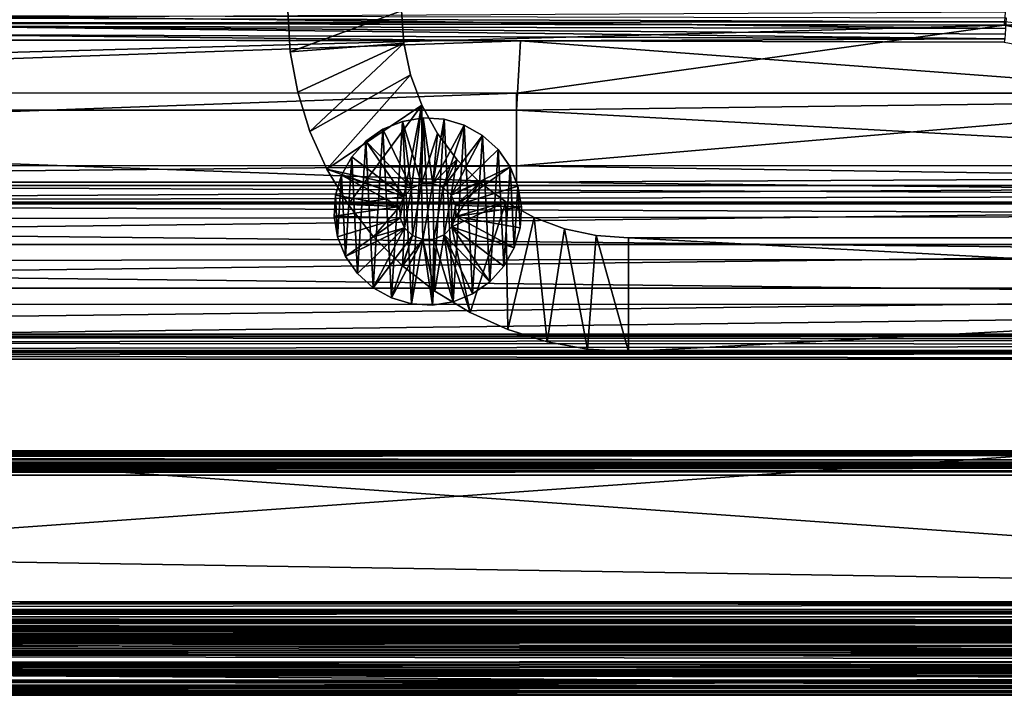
# Model space of a CAD drawing. Header units: metres. Extents: x -901 to 901, y -486 to 401.
# Tile 226 of 256: x 263 to 436, y -401 to -282. Entities that reach past the tile are written whole.
import ezdxf

# ---------------------------------------------------------------- set-up
doc = ezdxf.new("R2010")
doc.units = ezdxf.units.M

msp = doc.modelspace()

# ---------------------------------------------------------------- linework, layer by layer
at = {"layer": 'top'}
for points in [[(700, -357.778503, -621.651367), (700, -357.485535, -625), (-700, -357.778503, -621.651367)], [(700, -357.485535, -625), (-700, -357.485535, -625), (-700, -357.778503, -621.651367)], [(700, -359.493195, -625), (-700, -357.485535, -625), (700, -357.485535, -625)], [(700, -359.493195, -625), (-700, -359.493195, -625), (-700, -357.485535, -625)], [(700, -357.778503, -621.651367), (-700, -357.778503, -621.651367), (700, -357.911102, -620.922668)], [(-700, -357.778503, -621.651367), (-700, -358.175812, -620.230835), (700, -357.911102, -620.922668)], [(700, -357.911102, -620.922668), (-700, -358.175812, -620.230835), (700, -358.175812, -620.230835)], [(-700, -358.175812, -620.230835), (-700, -359.060944, -619.050903), (700, -358.175812, -620.230835)], [(700, -358.175812, -620.230835), (-700, -359.060944, -619.050903), (700, -359.060944, -619.050903)], [(-700, -359.060944, -619.050903), (700, -359.651031, -618.60321), (700, -359.060944, -619.050903)], [(-700, -359.060944, -619.050903), (-700, -360.313538, -618.271973), (700, -359.651031, -618.60321)], [(-700, -359.770905, -621.825684), (-700, -359.493195, -625), (700, -359.770905, -621.825684)], [(-700, -359.493195, -625), (700, -359.493195, -625), (700, -359.770905, -621.825684)], [(-700, -360.313538, -618.271973), (700, -360.313538, -618.271973), (700, -359.651031, -618.60321)], [(-700, -359.770905, -621.825684), (700, -359.770905, -621.825684), (-700, -359.969543, -621.115417)], [(700, -359.770905, -621.825684), (700, -359.969543, -621.115417), (-700, -359.969543, -621.115417)], [(-700, -359.969543, -621.115417), (700, -359.969543, -621.115417), (-700, -360.412109, -620.525452)], [(700, -359.969543, -621.115417), (700, -360.412109, -620.525452), (-700, -360.412109, -620.525452)], [(-700, -360.313538, -618.271973), (-700, -361.763306, -618), (700, -360.313538, -618.271973)], [(-700, -361.763306, -618), (700, -361.763306, -618), (700, -360.313538, -618.271973)], [(-700, -360.412109, -620.525452), (700, -360.412109, -620.525452), (-700, -360.707153, -620.301575)], [(700, -360.412109, -620.525452), (700, -361.038422, -620.135986), (-700, -360.707153, -620.301575)], [(-700.736328, -384.054688, -620), (-700, -361.763306, -620), (700.736328, -384.054688, -620)], [(-700, -361.763306, -618), (-700.736328, -384.054688, -618), (700.736328, -384.054688, -618)], [(-700, -360.707153, -620.301575), (700, -361.038422, -620.135986), (-700, -361.038422, -620.135986)], [(700, -361.038422, -620.135986), (-700, -361.763306, -620), (-700, -361.038422, -620.135986)], [(700, -361.038422, -620.135986), (700, -361.763306, -620), (-700, -361.763306, -620)], [(-700, -361.763306, -620), (700, -361.763306, -620), (700.736328, -384.054688, -620)], [(700.736328, -384.054688, -618), (700, -361.763306, -618), (-700, -361.763306, -618)], [(-700.736328, -384.054688, -618), (-700.736328, -385.012726, -617.90686), (700.736328, -384.054688, -618)], [(-700.736328, -385.012726, -617.90686), (700.736328, -385.938507, -617.629578), (700.736328, -384.054688, -618)], [(700.736328, -384.054688, -620), (700.736328, -384.562592, -619.981506), (-700.736328, -384.054688, -620)], [(700.736328, -384.562592, -619.981506), (-700.736328, -385.400543, -619.868958), (-700.736328, -384.054688, -620)], [(700.736328, -384.562592, -619.981506), (700.736328, -385.39801, -619.869446), (-700.736328, -385.400543, -619.868958)], [(-700.736328, -385.012726, -617.90686), (-700.736328, -385.938416, -617.629578), (700.736328, -385.938507, -617.629578)], [(700.736328, -385.39801, -619.869446), (700.736328, -386.056366, -619.706604), (-700.736328, -385.400543, -619.868958)], [(-700.736328, -385.400543, -619.868958), (700.736328, -386.056366, -619.706604), (-700.736328, -386.695831, -619.480652)], [(-700.736328, -385.938416, -617.629578), (-700.736328, -386.376343, -617.42511), (700.736328, -385.938507, -617.629578)], [(700.736328, -385.938507, -617.629578), (-700.736328, -386.376343, -617.42511), (-700.736328, -386.791992, -617.17926)], [(700.736328, -385.938507, -617.629578), (-700.736328, -386.791992, -617.17926), (700.736328, -387.541809, -616.573364)], [(700.736328, -386.056366, -619.706604), (700.736328, -386.695679, -619.480713), (-700.736328, -386.695831, -619.480652)], [(-700.736328, -386.695831, -619.480652), (700.736328, -386.695679, -619.480713), (700.736328, -387.309631, -619.19397)], [(-700.736328, -386.695831, -619.480652), (700.736328, -387.309631, -619.19397), (-700.736328, -387.891815, -618.849731)], [(-700.736328, -386.791992, -617.17926), (-700.736328, -387.181671, -616.89447), (700.736328, -387.541809, -616.573364)], [(700.736328, -387.541809, -616.573364), (-700.736328, -387.181671, -616.89447), (-700.736328, -387.541809, -616.573364)], [(700.736328, -387.309631, -619.19397), (700.736328, -387.892395, -618.849365), (-700.736328, -387.891815, -618.849731)], [(-700.736328, -387.541809, -616.573364), (-700.736328, -387.869141, -616.218933), (700.736328, -387.541809, -616.573364)], [(-700.736328, -387.869141, -616.218933), (-700.736328, -388.160706, -615.83429), (700.736328, -387.541809, -616.573364)], [(700.736328, -387.541809, -616.573364), (-700.736328, -388.160706, -615.83429), (700.736328, -388.625793, -614.98877)], [(-700.736328, -387.891815, -618.849731), (700.736328, -387.892395, -618.849365), (700.736328, -388.438721, -618.450073)], [(-700.736328, -387.891815, -618.849731), (700.736328, -388.438721, -618.450073), (-700.736328, -388.943634, -617.999878)], [(-700.736328, -388.160706, -615.83429), (-700.736328, -388.413727, -615.422974), (700.736328, -388.625793, -614.98877)], [(700.736328, -388.625793, -614.98877), (-700.736328, -388.413727, -615.422974), (-700.736328, -388.625854, -614.988647)], [(700.736328, -388.438721, -618.450073), (700.736328, -388.943634, -617.999878), (-700.736328, -388.943634, -617.999878)], [(-700.736328, -388.625854, -614.988647), (-700.736328, -388.794922, -614.535522), (700.736328, -388.625793, -614.98877)], [(-700.736328, -388.794922, -614.535522), (-700.736328, -388.91925, -614.067932), (700.736328, -388.625793, -614.98877)], [(700.736328, -388.625793, -614.98877), (-700.736328, -388.91925, -614.067932), (700.736328, -389.029053, -613.111694)], [(-700.736328, -388.91925, -614.067932), (-700.736328, -388.997406, -613.591736), (700.736328, -389.029053, -613.111694)], [(-700.736328, -388.943634, -617.999878), (700.736328, -388.943634, -617.999878), (700.736328, -389.402557, -617.50293)], [(-700.736328, -388.943634, -617.999878), (700.736328, -389.402557, -617.50293), (-700.736328, -389.811676, -616.963074)], [(700.736328, -389.029053, -613.111694), (-700.736328, -388.997406, -613.591736), (-700.736328, -389.029053, -613.111694)], [(700.736328, -397.858398, -107.279144), (700.736328, -389.029053, -613.111694), (-700.736328, -397.858398, -107.279144)], [(700.736328, -389.029053, -613.111694), (-700.736328, -389.029053, -613.111694), (-700.736328, -397.858398, -107.279144)], [(700.736328, -389.402557, -617.50293), (700.736328, -389.81131, -616.963623), (-700.736328, -389.811676, -616.963074)], [(-700.736328, -389.811676, -616.963074), (700.736328, -389.81131, -616.963623), (700.736328, -390.166046, -616.386963)], [(-700.736328, -389.811676, -616.963074), (700.736328, -390.166046, -616.386963), (-700.736328, -390.463379, -615.778259)], [(700.736328, -390.166046, -616.386963), (700.736328, -390.46344, -615.778137), (-700.736328, -390.463379, -615.778259)], [(-700.736328, -390.463379, -615.778259), (700.736328, -390.46344, -615.778137), (700.736328, -390.7005, -615.142822)], [(-700.736328, -390.463379, -615.778259), (700.736328, -390.7005, -615.142822), (-700.736328, -390.874207, -614.48999)], [(700.736328, -390.7005, -615.142822), (700.736328, -390.874756, -614.487427), (-700.736328, -390.874207, -614.48999)], [(-700.736328, -390.874207, -614.48999), (700.736328, -390.874756, -614.487427), (700.736328, -391.001373, -613.654114)], [(-700.736328, -391.028748, -613.146606), (-700.736328, -390.874207, -614.48999), (700.736328, -391.001373, -613.654114)], [(700.736328, -391.028748, -613.146606), (-700.736328, -391.028748, -613.146606), (700.736328, -391.001373, -613.654114)], [(-700.736328, -399.858093, -107.314049), (-700.736328, -391.028748, -613.146606), (700.736328, -399.858093, -107.314049)], [(-700.736328, -391.028748, -613.146606), (700.736328, -391.028748, -613.146606), (700.736328, -399.858093, -107.314049)], [(-710.463745, -399.739441, -98), (720.189026, -399.025238, -98), (-700.736328, -397.977081, -98)], [(-700.736328, -397.977081, -98), (700.736328, -397.977081, -98), (-700.736328, -397.858398, -107.279144)], [(700.736328, -397.977081, -98), (700.736328, -397.858398, -107.279144), (-700.736328, -397.858398, -107.279144)], [(720.189026, -399.025238, -98), (700.736328, -397.977081, -98), (-700.736328, -397.977081, -98)], [(710.463745, -399.739532, -98), (720.189026, -399.025238, -98), (-710.463745, -399.739441, -98)], [(-700.736328, -399.977142, -98), (710.463745, -399.739532, -98), (-710.463745, -399.739441, -98)], [(-700.736328, -399.977142, -98), (700.736328, -399.977142, -98), (710.463745, -399.739532, -98)], [(-700.736328, -399.858093, -107.314049), (700.736328, -399.858093, -107.314049), (-700.736328, -399.977142, -98)], [(700.736328, -399.858093, -107.314049), (700.736328, -399.977142, -98), (-700.736328, -399.977142, -98)]]:
    msp.add_3dface(points, dxfattribs=at)
at = {"layer": 'top0'}
for points in [[(243.720795, -281.230286, -447.896118), (436.228851, -281.975739, -442.898987), (436.361969, -280.273895, -449.782867)], [(243.880829, -280.831604, -459.247711), (436.372101, -283.138306, -450.674438), (243.79866, -282.737122, -453.956512)], [(436.476196, -281.219116, -455.983551), (436.372101, -283.138306, -450.674438), (243.880829, -280.831604, -459.247711)], [(0.734328, -294.452484, -341.553772), (436.160767, -282.526215, -439.318207), (0.734328, -281.912231, -444.318481)], [(436.160767, -282.526215, -439.318207), (243.616089, -282.115753, -442.661072), (0.734328, -281.912231, -444.318481)], [(350.282684, -294.523712, -341.562531), (436.160767, -282.526215, -439.318207), (0.734328, -294.452484, -341.553772)], [(243.720795, -281.230286, -447.896118), (243.616089, -282.115753, -442.661072), (436.228851, -281.975739, -442.898987)], [(243.616089, -282.115753, -442.661072), (436.160767, -282.526215, -439.318207), (436.228851, -281.975739, -442.898987)], [(499.646088, -294.489014, -341.558258), (436.160767, -282.526215, -439.318207), (350.282684, -294.523712, -341.562531)], [(436.160767, -282.526215, -439.318207), (439.972504, -282.372833, -440.152557), (436.228851, -281.975739, -442.898987)], [(439.972504, -282.372833, -440.152557), (436.160767, -282.526215, -439.318207), (494.89975, -292.7724, -355.458282)], [(436.160767, -282.526215, -439.318207), (499.646088, -294.489014, -341.558258), (494.89975, -292.7724, -355.458282)], [(350.97168, -285.312531, -441.241943), (201.232605, -285.020569, -443.619812), (243.715302, -284.163269, -448.52597)], [(436.232239, -284.926239, -443.441681), (243.715302, -284.163269, -448.52597), (243.79866, -282.737122, -453.956512)], [(350.97168, -285.312531, -441.241943), (243.715302, -284.163269, -448.52597), (436.232239, -284.926239, -443.441681)], [(436.372101, -283.138306, -450.674438), (436.302429, -284.139862, -447.084656), (243.79866, -282.737122, -453.956512)], [(243.79866, -282.737122, -453.956512), (436.302429, -284.139862, -447.084656), (436.232239, -284.926239, -443.441681)], [(0.734328, -297.506622, -341.928955), (0.734328, -284.889893, -444.684113), (350.97168, -285.312531, -441.241943)], [(0.734328, -284.889893, -444.684113), (51.480598, -284.889893, -444.684113), (350.97168, -285.312531, -441.241943)], [(350.97168, -285.312531, -441.241943), (350.282684, -297.506622, -341.928955), (0.734328, -297.506622, -341.928955)], [(350.97168, -285.312531, -441.241943), (51.480598, -284.889893, -444.684113), (126.357697, -284.925659, -444.392792)], [(126.357697, -284.925659, -444.392792), (201.232605, -285.020569, -443.619812), (350.97168, -285.312531, -441.241943)], [(490.39566, -295.75766, -356.173218), (350.282684, -297.506622, -341.928955), (350.97168, -285.312531, -441.241943)], [(436.160919, -285.503784, -439.684174), (350.97168, -285.312531, -441.241943), (436.232239, -284.926239, -443.441681)], [(436.160919, -285.503784, -439.684174), (490.39566, -295.75766, -356.173218), (350.97168, -285.312531, -441.241943)], [(0.734328, -307.200958, -238.782623), (350.282684, -294.523712, -341.562531), (0.734328, -294.452484, -341.553772)], [(350.282684, -307.274475, -238.791977), (350.282684, -294.523712, -341.562531), (0.734328, -307.200958, -238.782623)], [(566.378906, -307.201416, -238.782684), (499.646088, -294.489014, -341.558258), (350.282684, -307.274475, -238.791977)], [(350.282684, -307.274475, -238.791977), (499.646088, -294.489014, -341.558258), (350.282684, -294.523712, -341.562531)], [(490.39566, -295.75766, -356.173218), (560.513245, -309.039856, -248.1978), (350.282684, -297.506622, -341.928955)], [(350.282684, -297.506622, -341.928955), (350.282684, -310.181213, -239.17215), (0.734328, -297.506622, -341.928955)], [(0.734328, -297.506622, -341.928955), (350.282684, -310.181213, -239.17215), (0.734328, -310.181213, -239.17215)], [(560.513245, -309.039856, -248.1978), (350.282684, -310.181213, -239.17215), (350.282684, -297.506622, -341.928955)], [(0.734328, -310.733368, -211.562912), (350.282684, -307.274475, -238.791977), (0.734328, -307.200958, -238.782623)], [(584.056824, -310.73349, -211.562149), (350.282684, -307.274475, -238.791977), (0.734328, -310.733368, -211.562912)], [(584.056824, -310.73349, -211.562149), (566.378906, -307.201416, -238.782684), (350.282684, -307.274475, -238.791977)], [(350.282684, -310.181213, -239.17215), (578.037354, -312.493286, -221.217224), (0.734328, -310.181213, -239.17215)], [(0.734328, -310.181213, -239.17215), (578.037354, -312.493286, -221.217224), (0.734328, -313.707611, -211.955231)], [(560.513245, -309.039856, -248.1978), (578.037354, -312.493286, -221.217224), (350.282684, -310.181213, -239.17215)], [(0.734328, -313.966003, -187.435089), (584.056824, -310.73349, -211.562149), (0.734328, -310.733368, -211.562912)], [(599.733826, -313.965912, -187.435684), (584.056824, -310.73349, -211.562149), (0.734328, -313.966003, -187.435089)], [(578.037354, -312.493286, -221.217224), (584.056824, -313.707733, -211.954468), (0.734328, -313.707611, -211.955231)], [(0.734328, -313.707611, -211.955231), (584.056824, -313.707733, -211.954468), (595.563232, -316.069458, -194.253784)], [(0.734328, -313.707611, -211.955231), (595.563232, -316.069458, -194.253784), (0.734328, -316.937622, -187.84668)], [(633.091248, -321.170898, -136.144333), (599.733826, -313.965912, -187.435684), (0.734328, -321.171021, -136.143509)], [(0.734328, -321.171021, -136.143509), (599.733826, -313.965912, -187.435684), (0.734328, -313.966003, -187.435089)], [(595.563232, -316.069458, -194.253784), (630.614258, -323.59021, -140.376694), (0.734328, -316.937622, -187.84668)], [(0.734328, -316.937622, -187.84668), (630.614258, -323.59021, -140.376694), (0.734328, -324.139069, -136.580261)], [(666.453735, -328.820679, -84.915321), (633.091248, -321.170898, -136.144333), (0.734328, -328.82077, -84.914734)], [(0.734328, -328.82077, -84.914734), (633.091248, -321.170898, -136.144333), (0.734328, -321.171021, -136.143509)], [(630.614258, -323.59021, -140.376694), (665.669434, -331.601166, -86.573021), (0.734328, -324.139069, -136.580261)], [(0.734328, -324.139069, -136.580261), (665.669434, -331.601166, -86.573021), (0.734328, -331.784698, -85.378685)], [(0.734328, -336.912384, -33.767075), (666.453735, -328.820679, -84.915321), (0.734328, -328.82077, -84.914734)], [(0.734328, -336.912384, -33.767075), (699.821045, -336.912384, -33.767075), (666.453735, -328.820679, -84.915321)], [(665.669434, -331.601166, -86.573021), (0.734328, -339.873474, -34.248688), (0.734328, -331.784698, -85.378685)], [(665.669434, -331.601166, -86.573021), (699.821045, -339.873474, -34.248688), (0.734328, -339.873474, -34.248688)], [(699.821045, -336.912384, -33.767075), (0.734328, -336.912384, -33.767075), (699.821045, -337.267792, -32.492775)], [(0.734328, -336.912384, -33.767075), (0.734328, -337.447784, -32.089329), (699.821045, -337.267792, -32.492775)], [(699.821045, -337.267792, -32.492775), (0.734328, -337.447784, -32.089329), (699.821045, -337.89444, -31.327679)], [(0.734328, -337.447784, -32.089329), (0.734328, -338.448273, -30.640034), (699.821045, -337.89444, -31.327679)], [(699.821045, -337.89444, -31.327679), (0.734328, -338.448273, -30.640034), (699.821045, -338.761719, -30.328711)], [(0.734328, -338.448273, -30.640034), (0.734328, -339.827301, -29.544678), (699.821045, -338.761719, -30.328711)], [(699.821045, -338.761719, -30.328711), (0.734328, -339.827301, -29.544678), (699.821045, -339.827301, -29.544678)], [(0.734328, -339.827301, -29.544678), (0.734328, -389.60788, -0.803848), (699.821045, -339.827301, -29.544678)], [(0.734328, -389.60788, -0.803848), (700.734314, -389.60788, -0.803848), (699.821045, -339.827301, -29.544678)], [(0.734328, -340.140503, -33.411907), (699.821045, -339.873474, -34.248688), (699.821045, -340.363281, -33.032032)], [(0.734328, -340.140503, -33.411907), (0.734328, -339.873474, -34.248688), (699.821045, -339.873474, -34.248688)], [(0.734328, -340.639496, -32.689068), (0.734328, -340.140503, -33.411907), (699.821045, -340.363281, -33.032032)], [(0.734328, -340.639496, -32.689068), (699.821045, -340.363281, -33.032032), (699.821045, -341.327301, -32.142754)], [(0.734328, -341.327301, -32.142754), (0.734328, -340.639496, -32.689068), (699.821045, -341.327301, -32.142754)], [(700.734314, -391.111328, -3.399924), (0.734328, -341.327301, -32.142754), (699.821045, -341.327301, -32.142754)], [(700.734314, -391.111328, -3.399924), (0.734328, -391.111328, -3.399924), (0.734328, -341.327301, -32.142754)], [(0.734328, -389.60788, -0.803848), (0.734328, -390.554504, -0.3623), (700.734314, -389.60788, -0.803848)], [(0.734328, -390.554504, -0.3623), (700.734314, -391.05304, -0.204963), (700.734314, -389.60788, -0.803848)], [(0.734328, -390.554504, -0.3623), (0.734328, -391.563354, -0.091617), (700.734314, -391.05304, -0.204963)], [(0.734328, -391.563354, -0.091617), (700.734314, -392.603882), (700.734314, -391.05304, -0.204963)], [(0.734328, -391.111328, -3.399924), (700.734314, -391.111328, -3.399924), (0.734328, -391.582916, -3.180022)], [(700.734314, -391.111328, -3.399924), (700.734314, -391.831268, -3.101714), (0.734328, -391.582916, -3.180022)], [(0.734328, -391.563354, -0.091617), (0.734328, -392.603882), (700.734314, -392.603882)], [(0.734328, -391.582916, -3.180022), (700.734314, -391.831268, -3.101714), (0.734328, -392.08551, -3.04535)], [(700.734314, -391.831268, -3.101714), (700.734314, -392.603882, -3), (0.734328, -392.08551, -3.04535)], [(0.734328, -392.08551, -3.04535), (700.734314, -392.603882, -3), (0.734328, -392.603882, -3)], [(700.734314, -392.603882, -3), (700.734314, -393.32251, -3), (0.734328, -392.603882, -3)], [(700.734314, -393.32251, -3), (0.734328, -393.32251, -3), (0.734328, -392.603882, -3)], [(0.734328, -392.603882), (0.734328, -393.307709), (700.734314, -392.603882)], [(0.734328, -393.307709), (700.734314, -393.307709), (700.734314, -392.603882)], [(700.734314, -393.307709), (0.734328, -393.307709), (700.734314, -393.754425, -0.016652)], [(0.734328, -393.307709), (700.734314, -394.469604, -0.113575), (700.734314, -393.754425, -0.016652)], [(0.734328, -393.307709), (0.734328, -395.151855, -0.290434), (700.734314, -394.469604, -0.113575)], [(700.734314, -393.32251, -3), (700.734314, -394.458832, -3.22474), (0.734328, -393.32251, -3)], [(700.734314, -394.458832, -3.22474), (0.734328, -394.807526, -3.395593), (0.734328, -393.32251, -3)], [(700.734314, -394.458832, -3.22474), (700.734314, -395.424042, -3.865118), (0.734328, -394.807526, -3.395593)], [(0.734328, -395.151855, -0.290434), (700.734314, -395.03891, -0.255184), (700.734314, -394.469604, -0.113575)], [(700.734314, -395.424042, -3.865118), (0.734328, -395.898926, -4.477523), (0.734328, -394.807526, -3.395593)], [(0.734328, -395.151855, -0.290434), (700.734314, -395.591583, -0.451673), (700.734314, -395.03891, -0.255184)], [(0.734328, -396.817444, -1.133617), (700.734314, -396.12207, -0.701), (0.734328, -395.151855, -0.290434)], [(700.734314, -396.12207, -0.701), (700.734314, -395.591583, -0.451673), (0.734328, -395.151855, -0.290434)], [(700.734314, -395.424042, -3.865118), (700.734314, -396.072815, -4.82471), (0.734328, -395.898926, -4.477523)], [(700.734314, -396.072815, -4.82471), (0.734328, -396.307465, -5.959025), (0.734328, -395.898926, -4.477523)], [(700.734314, -396.072815, -4.82471), (700.734314, -396.307465, -5.959025), (0.734328, -396.307465, -5.959025)], [(700.734314, -396.625275, -1.000623), (700.734314, -396.12207, -0.701), (0.734328, -396.817444, -1.133617)], [(700.734314, -397.014709, -87), (0.734328, -397.014709, -87), (700.734314, -396.307465, -5.959025)], [(0.734328, -397.014709, -87), (0.734328, -396.307465, -5.959025), (700.734314, -396.307465, -5.959025)], [(700.734314, -397.096649, -1.347691), (700.734314, -396.625275, -1.000623), (0.734328, -396.817444, -1.133617)], [(700.734314, -397.096649, -1.347691), (0.734328, -396.817444, -1.133617), (700.734314, -397.531799, -1.738888)], [(0.734328, -396.817444, -1.133617), (0.734328, -398.14328, -2.447921), (700.734314, -397.531799, -1.738888)], [(700.734314, -400.014801, -87), (0.734328, -400.014801, -87), (700.734314, -397.014709, -87)], [(0.734328, -400.014801, -87), (0.734328, -397.014709, -87), (700.734314, -397.014709, -87)], [(700.734314, -397.531799, -1.738888), (0.734328, -398.14328, -2.447921), (700.734314, -397.926758, -2.170612)], [(0.734328, -398.14328, -2.447921), (700.734314, -398.277954, -2.638935), (700.734314, -397.926758, -2.170612)], [(700.734314, -398.277954, -2.638935), (0.734328, -398.14328, -2.447921), (700.734314, -398.58194, -3.139509)], [(0.734328, -398.14328, -2.447921), (0.734328, -399.000946, -4.106106), (700.734314, -398.58194, -3.139509)], [(700.734314, -398.58194, -3.139509), (0.734328, -399.000946, -4.106106), (700.734314, -398.835876, -3.667798)], [(0.734328, -399.000946, -4.106106), (700.734314, -399.037201, -4.218722), (700.734314, -398.835876, -3.667798)], [(700.734314, -399.037201, -4.218722), (0.734328, -399.000946, -4.106106), (700.734314, -399.183777, -4.78678)], [(0.734328, -399.000946, -4.106106), (0.734328, -399.307465, -5.947641), (700.734314, -399.183777, -4.78678)], [(700.734314, -399.183777, -4.78678), (0.734328, -399.307465, -5.947641), (700.734314, -399.286926, -5.501097)], [(0.734328, -399.307465, -5.947641), (700.734314, -399.307465, -5.947641), (700.734314, -399.286926, -5.501097)], [(0.734328, -400.014801, -87), (700.734314, -400.014801, -87), (0.734328, -399.307465, -5.947641)], [(700.734314, -400.014801, -87), (700.734314, -399.307465, -5.947641), (0.734328, -399.307465, -5.947641)]]:
    msp.add_3dface(points, dxfattribs=at)
at = {"layer": 'top01'}
for points in [[(700.734314, -400.014801, -105), (-700.734314, -400.014801, -105), (700.734314, -400.014801, -80)], [(-700.734314, -400.014801, -105), (-700.734314, -400.014801, -80), (700.734314, -400.014801, -80)], [(-700.734314, -400.014801, -105), (700.734314, -400.014801, -105), (-700.734314, -400.514801, -105)], [(700.734314, -400.014801, -105), (700.734314, -400.514801, -105), (-700.734314, -400.514801, -105)], [(-700.734314, -400.514801, -80), (700.734314, -400.514801, -80), (-700.734314, -400.014801, -80)], [(700.734314, -400.514801, -80), (700.734314, -400.014801, -80), (-700.734314, -400.014801, -80)], [(-700.734314, -400.514801, -105), (700.734314, -400.514801, -105), (-700.734314, -400.514801, -80)], [(700.734314, -400.514801, -105), (700.734314, -400.514801, -80), (-700.734314, -400.514801, -80)]]:
    msp.add_3dface(points, dxfattribs=at)
at = {"layer": 'top0123'}
for points in [[(310.427521, -287.232178, -540), (309.990051, -280, -540), (329.990051, -280, -540)], [(310.427521, -287.232178, -520), (309.990051, -280, -520), (310.427521, -287.232178, -540)], [(309.990051, -280, -520), (309.990051, -280, -540), (310.427521, -287.232178, -540)], [(309.990051, -280, -520), (310.427521, -287.232178, -520), (329.990051, -280, -520)], [(330.397217, -285.692596, -540), (310.427521, -287.232178, -540), (329.990051, -280, -540)], [(329.990051, -280, -520), (310.427521, -287.232178, -520), (330.397217, -285.692596, -520)], [(329.990051, -280, -520), (330.397217, -285.692596, -520), (329.990051, -280, -540)], [(330.397217, -285.692596, -520), (330.397217, -285.692596, -540), (329.990051, -280, -540)], [(330.397217, -285.692596, -540), (311.733551, -294.358917, -540), (310.427521, -287.232178, -540)], [(310.427521, -287.232178, -520), (311.733551, -294.358917, -520), (330.397217, -285.692596, -520)], [(313.889099, -301.276276, -540), (311.733551, -294.358917, -540), (330.397217, -285.692596, -540)], [(330.397217, -285.692596, -520), (311.733551, -294.358917, -520), (313.889099, -301.276276, -520)], [(331.610352, -291.269287, -540), (313.889099, -301.276276, -540), (330.397217, -285.692596, -540)], [(330.397217, -285.692596, -520), (313.889099, -301.276276, -520), (331.610352, -291.269287, -520)], [(330.397217, -285.692596, -520), (331.610352, -291.269287, -520), (330.397217, -285.692596, -540)], [(331.610352, -291.269287, -520), (331.610352, -291.269287, -540), (330.397217, -285.692596, -540)], [(311.733551, -294.358917, -520), (310.427521, -287.232178, -520), (311.733551, -294.358917, -540)], [(310.427521, -287.232178, -520), (310.427521, -287.232178, -540), (311.733551, -294.358917, -540)], [(316.862701, -307.883392, -540), (313.889099, -301.276276, -540), (331.610352, -291.269287, -540)], [(313.889099, -301.276276, -520), (316.862701, -307.883392, -520), (331.610352, -291.269287, -520)], [(333.604767, -296.616577, -540), (316.862701, -307.883392, -540), (331.610352, -291.269287, -540)], [(331.610352, -291.269287, -520), (316.862701, -307.883392, -520), (333.604767, -296.616577, -520)], [(331.610352, -291.269287, -520), (333.604767, -296.616577, -520), (331.610352, -291.269287, -540)], [(333.604767, -296.616577, -520), (333.604767, -296.616577, -540), (331.610352, -291.269287, -540)], [(313.889099, -301.276276, -520), (311.733551, -294.358917, -520), (313.889099, -301.276276, -540)], [(311.733551, -294.358917, -520), (311.733551, -294.358917, -540), (313.889099, -301.276276, -540)], [(316.862701, -307.883392, -540), (333.604767, -296.616577, -540), (331.767059, -311.259857, -540)], [(316.862701, -307.883392, -520), (320.611023, -314.083862, -520), (333.604767, -296.616577, -520)], [(333.604767, -296.616577, -520), (320.611023, -314.083862, -520), (330.41806, -312.669037, -520)], [(333.604767, -296.616577, -520), (330.41806, -312.669037, -520), (331.767059, -311.259857, -520)], [(331.767059, -311.259857, -540), (333.604767, -296.616577, -540), (333.552612, -310.474213, -540)], [(333.552612, -310.474213, -520), (333.604767, -296.616577, -520), (331.767059, -311.259857, -520)], [(333.604767, -296.616577, -540), (336.339905, -301.62561, -540), (333.552612, -310.474213, -540)], [(336.339905, -301.62561, -520), (333.604767, -296.616577, -520), (333.552612, -310.474213, -520)], [(333.604767, -296.616577, -520), (336.339905, -301.62561, -520), (333.604767, -296.616577, -540)], [(336.339905, -301.62561, -520), (336.339905, -301.62561, -540), (333.604767, -296.616577, -540)], [(330.165863, -299.472015, -595.000183), (326.74353, -300.864685, -595.000183), (331.767059, -311.259857, -595)], [(330.165863, -299.472015, -630.000183), (326.74353, -300.864685, -630.000183), (330.165863, -299.472015, -595.000183)], [(326.74353, -300.864685, -630.000183), (326.74353, -300.864685, -595.000183), (330.165863, -299.472015, -595.000183)], [(330.165863, -299.472015, -630.000183), (328.225555, -330.559692, -630.000183), (326.74353, -300.864685, -630.000183)], [(331.769531, -331.604645, -630.000183), (328.225555, -330.559692, -630.000183), (330.165863, -299.472015, -630.000183)], [(333.812256, -298.875854, -595.000183), (330.165863, -299.472015, -595.000183), (333.552612, -310.474213, -595)], [(333.812256, -298.875854, -630.000183), (330.165863, -299.472015, -630.000183), (333.812256, -298.875854, -595.000183)], [(330.165863, -299.472015, -630.000183), (330.165863, -299.472015, -595.000183), (333.812256, -298.875854, -595.000183)], [(333.812256, -298.875854, -630.000183), (331.769531, -331.604645, -630.000183), (330.165863, -299.472015, -630.000183)], [(333.552612, -310.474213, -595), (330.165863, -299.472015, -595.000183), (331.767059, -311.259857, -595)], [(335.457184, -331.834808, -630.000183), (331.769531, -331.604645, -630.000183), (333.812256, -298.875854, -630.000183)], [(335.502899, -310.431641, -595), (333.812256, -298.875854, -595.000183), (333.552612, -310.474213, -595)], [(335.502899, -310.431641, -595), (337.499908, -299.105988, -595.000183), (333.812256, -298.875854, -595.000183)], [(337.499908, -299.105988, -630.000183), (333.812256, -298.875854, -630.000183), (337.499908, -299.105988, -595.000183)], [(333.812256, -298.875854, -630.000183), (333.812256, -298.875854, -595.000183), (337.499908, -299.105988, -595.000183)], [(337.499908, -299.105988, -630.000183), (335.457184, -331.834808, -630.000183), (333.812256, -298.875854, -630.000183)], [(339.103577, -331.238617, -630.000183), (335.457184, -331.834808, -630.000183), (337.499908, -299.105988, -630.000183)], [(341.043884, -300.15097, -595.000183), (337.499908, -299.105988, -595.000183), (335.502899, -310.431641, -595)], [(341.043884, -300.15097, -630.000183), (337.499908, -299.105988, -630.000183), (341.043884, -300.15097, -595.000183)], [(337.499908, -299.105988, -630.000183), (337.499908, -299.105988, -595.000183), (341.043884, -300.15097, -595.000183)], [(341.043884, -300.15097, -630.000183), (339.103577, -331.238617, -630.000183), (337.499908, -299.105988, -630.000183)], [(316.862701, -307.883392, -520), (313.889099, -301.276276, -520), (316.862701, -307.883392, -540)], [(313.889099, -301.276276, -520), (313.889099, -301.276276, -540), (316.862701, -307.883392, -540)], [(331.767059, -311.259857, -595), (326.74353, -300.864685, -595.000183), (323.716919, -302.983948, -595.000183)], [(326.74353, -300.864685, -630.000183), (323.716919, -302.983948, -630.000183), (326.74353, -300.864685, -595.000183)], [(323.716919, -302.983948, -630.000183), (323.716919, -302.983948, -595.000183), (326.74353, -300.864685, -595.000183)], [(326.74353, -300.864685, -630.000183), (325.00296, -328.752319, -630.000183), (323.716919, -302.983948, -630.000183)], [(328.225555, -330.559692, -630.000183), (325.00296, -328.752319, -630.000183), (326.74353, -300.864685, -630.000183)], [(333.552612, -310.474213, -540), (336.339905, -301.62561, -540), (335.502899, -310.431641, -540)], [(335.502899, -310.431641, -520), (336.339905, -301.62561, -520), (333.552612, -310.474213, -520)], [(337.321014, -311.138672, -595), (341.043884, -300.15097, -595.000183), (335.502899, -310.431641, -595)], [(336.339905, -301.62561, -540), (339.760071, -306.194427, -540), (335.502899, -310.431641, -540)], [(339.760071, -306.194427, -520), (336.339905, -301.62561, -520), (335.502899, -310.431641, -520)], [(336.339905, -301.62561, -520), (339.760071, -306.194427, -520), (336.339905, -301.62561, -540)], [(339.760071, -306.194427, -520), (339.760071, -306.194427, -540), (336.339905, -301.62561, -540)], [(344.266479, -301.958344, -595.000183), (341.043884, -300.15097, -595.000183), (337.321014, -311.138672, -595)], [(342.525909, -329.845978, -630.000183), (339.103577, -331.238617, -630.000183), (341.043884, -300.15097, -630.000183)], [(344.266479, -301.958344, -630.000183), (341.043884, -300.15097, -630.000183), (344.266479, -301.958344, -595.000183)], [(341.043884, -300.15097, -630.000183), (341.043884, -300.15097, -595.000183), (344.266479, -301.958344, -595.000183)], [(344.266479, -301.958344, -630.000183), (342.525909, -329.845978, -630.000183), (341.043884, -300.15097, -630.000183)], [(323.716919, -302.983948, -595.000183), (321.237732, -305.723572, -595.000183), (330.41806, -312.669037, -595)], [(323.716919, -302.983948, -630.000183), (321.237732, -305.723572, -630.000183), (323.716919, -302.983948, -595.000183)], [(321.237732, -305.723572, -630.000183), (321.237732, -305.723572, -595.000183), (323.716919, -302.983948, -595.000183)], [(323.716919, -302.983948, -630.000183), (322.263336, -326.273132, -630.000183), (321.237732, -305.723572, -630.000183)], [(325.00296, -328.752319, -630.000183), (322.263336, -326.273132, -630.000183), (323.716919, -302.983948, -630.000183)], [(331.767059, -311.259857, -595), (323.716919, -302.983948, -595.000183), (330.41806, -312.669037, -595)], [(338.730194, -312.48764, -595), (344.266479, -301.958344, -595.000183), (337.321014, -311.138672, -595)], [(338.730194, -312.48764, -595), (347.006104, -304.4375, -595.000183), (344.266479, -301.958344, -595.000183)], [(345.552551, -327.726715, -630.000183), (342.525909, -329.845978, -630.000183), (344.266479, -301.958344, -630.000183)], [(347.006104, -304.4375, -630.000183), (344.266479, -301.958344, -630.000183), (347.006104, -304.4375, -595.000183)], [(344.266479, -301.958344, -630.000183), (344.266479, -301.958344, -595.000183), (347.006104, -304.4375, -595.000183)], [(347.006104, -304.4375, -630.000183), (345.552551, -327.726715, -630.000183), (344.266479, -301.958344, -630.000183)], [(349.125366, -307.464142, -595.000183), (347.006104, -304.4375, -595.000183), (338.730194, -312.48764, -595)], [(348.031708, -324.987091, -630.000183), (345.552551, -327.726715, -630.000183), (347.006104, -304.4375, -630.000183)], [(349.125366, -307.464142, -630.000183), (347.006104, -304.4375, -630.000183), (349.125366, -307.464142, -595.000183)], [(347.006104, -304.4375, -630.000183), (347.006104, -304.4375, -595.000183), (349.125366, -307.464142, -595.000183)], [(349.125366, -307.464142, -630.000183), (348.031708, -324.987091, -630.000183), (347.006104, -304.4375, -630.000183)], [(330.41806, -312.669037, -595), (321.237732, -305.723572, -595.000183), (319.430359, -308.946167, -595.000183)], [(321.237732, -305.723572, -630.000183), (319.430359, -308.946167, -630.000183), (321.237732, -305.723572, -595.000183)], [(319.430359, -308.946167, -630.000183), (319.430359, -308.946167, -595.000183), (321.237732, -305.723572, -595.000183)], [(321.237732, -305.723572, -630.000183), (320.144073, -323.246521, -630.000183), (319.430359, -308.946167, -630.000183)], [(322.263336, -326.273132, -630.000183), (320.144073, -323.246521, -630.000183), (321.237732, -305.723572, -630.000183)], [(335.502899, -310.431641, -540), (339.760071, -306.194427, -540), (337.321014, -311.138672, -540)], [(337.321014, -311.138672, -520), (339.760071, -306.194427, -520), (335.502899, -310.431641, -520)], [(339.760071, -306.194427, -540), (338.730194, -312.48764, -540), (337.321014, -311.138672, -540)], [(339.760071, -306.194427, -520), (337.321014, -311.138672, -520), (338.730194, -312.48764, -520)], [(339.760071, -306.194427, -540), (343.795624, -310.22998, -540), (338.730194, -312.48764, -540)], [(343.795624, -310.22998, -520), (339.760071, -306.194427, -520), (338.730194, -312.48764, -520)], [(339.760071, -306.194427, -520), (343.795624, -310.22998, -520), (339.760071, -306.194427, -540)], [(343.795624, -310.22998, -520), (343.795624, -310.22998, -540), (339.760071, -306.194427, -540)], [(320.611023, -314.083862, -540), (316.862701, -307.883392, -540), (330.41806, -312.669037, -540)], [(330.41806, -312.669037, -540), (316.862701, -307.883392, -540), (331.767059, -311.259857, -540)], [(320.611023, -314.083862, -520), (316.862701, -307.883392, -520), (320.611023, -314.083862, -540)], [(316.862701, -307.883392, -520), (316.862701, -307.883392, -540), (320.611023, -314.083862, -540)], [(339.515869, -314.273224, -595), (349.125366, -307.464142, -595.000183), (338.730194, -312.48764, -595)], [(339.515869, -314.273224, -595), (350.518036, -310.886475, -595.000183), (349.125366, -307.464142, -595.000183)], [(349.839081, -321.764496, -630.000183), (348.031708, -324.987091, -630.000183), (349.125366, -307.464142, -630.000183)], [(350.518036, -310.886475, -630.000183), (349.125366, -307.464142, -630.000183), (350.518036, -310.886475, -595.000183)], [(349.125366, -307.464142, -630.000183), (349.125366, -307.464142, -595.000183), (350.518036, -310.886475, -595.000183)], [(350.518036, -310.886475, -630.000183), (349.839081, -321.764496, -630.000183), (349.125366, -307.464142, -630.000183)], [(319.430359, -308.946167, -595.000183), (318.385406, -312.490143, -595.000183), (329.711029, -314.487152, -595)], [(319.430359, -308.946167, -630.000183), (318.385406, -312.490143, -630.000183), (319.430359, -308.946167, -595.000183)], [(318.385406, -312.490143, -630.000183), (318.385406, -312.490143, -595.000183), (319.430359, -308.946167, -595.000183)], [(319.430359, -308.946167, -630.000183), (318.751434, -319.824188, -630.000183), (318.385406, -312.490143, -630.000183)], [(320.144073, -323.246521, -630.000183), (318.751434, -319.824188, -630.000183), (319.430359, -308.946167, -630.000183)], [(330.41806, -312.669037, -595), (319.430359, -308.946167, -595.000183), (329.711029, -314.487152, -595)], [(343.795624, -310.22998, -540), (339.515869, -314.273224, -540), (338.730194, -312.48764, -540)], [(343.795624, -310.22998, -520), (338.730194, -312.48764, -520), (339.515869, -314.273224, -520)], [(339.515869, -314.273224, -540), (343.795624, -310.22998, -540), (339.558411, -316.223511, -540)], [(339.558411, -316.223511, -520), (343.795624, -310.22998, -520), (339.515869, -314.273224, -520)], [(343.795624, -310.22998, -540), (348.364441, -313.650146, -540), (339.558411, -316.223511, -540)], [(348.364441, -313.650146, -520), (343.795624, -310.22998, -520), (339.558411, -316.223511, -520)], [(343.795624, -310.22998, -520), (348.364441, -313.650146, -520), (343.795624, -310.22998, -540)], [(348.364441, -313.650146, -520), (348.364441, -313.650146, -540), (343.795624, -310.22998, -540)], [(330.41806, -312.669037, -540), (331.767059, -311.259857, -540), (330.41806, -312.669037, -595)], [(331.767059, -311.259857, -540), (331.767059, -311.259857, -595), (330.41806, -312.669037, -595)], [(330.41806, -312.669037, -510), (331.767059, -311.259857, -510), (330.41806, -312.669037, -520)], [(331.767059, -311.259857, -510), (331.767059, -311.259857, -520), (330.41806, -312.669037, -520)], [(331.767059, -311.259857, -510), (330.41806, -312.669037, -510), (330.539246, -318.223022, -510)], [(331.948425, -319.571991, -510), (331.767059, -311.259857, -510), (330.539246, -318.223022, -510)], [(331.767059, -311.259857, -540), (333.552612, -310.474213, -540), (331.767059, -311.259857, -595)], [(333.552612, -310.474213, -540), (333.552612, -310.474213, -595), (331.767059, -311.259857, -595)], [(331.767059, -311.259857, -510), (333.552612, -310.474213, -510), (331.767059, -311.259857, -520)], [(333.552612, -310.474213, -510), (333.552612, -310.474213, -520), (331.767059, -311.259857, -520)], [(333.552612, -310.474213, -510), (331.767059, -311.259857, -510), (331.948425, -319.571991, -510)], [(333.766541, -320.279022, -510), (333.552612, -310.474213, -510), (331.948425, -319.571991, -510)], [(333.552612, -310.474213, -540), (335.502899, -310.431641, -540), (333.552612, -310.474213, -595)], [(335.502899, -310.431641, -540), (335.502899, -310.431641, -595), (333.552612, -310.474213, -595)], [(333.552612, -310.474213, -510), (335.502899, -310.431641, -510), (333.552612, -310.474213, -520)], [(335.502899, -310.431641, -510), (335.502899, -310.431641, -520), (333.552612, -310.474213, -520)], [(335.502899, -310.431641, -510), (333.552612, -310.474213, -510), (333.766541, -320.279022, -510)], [(335.716858, -320.23645, -510), (335.502899, -310.431641, -510), (333.766541, -320.279022, -510)], [(337.321014, -311.138672, -595), (335.502899, -310.431641, -595), (337.321014, -311.138672, -540)], [(335.502899, -310.431641, -595), (335.502899, -310.431641, -540), (337.321014, -311.138672, -540)], [(337.321014, -311.138672, -520), (335.502899, -310.431641, -520), (337.321014, -311.138672, -510)], [(335.502899, -310.431641, -520), (335.502899, -310.431641, -510), (337.321014, -311.138672, -510)], [(337.321014, -311.138672, -510), (335.502899, -310.431641, -510), (335.716858, -320.23645, -510)], [(337.502411, -319.450806, -510), (337.321014, -311.138672, -510), (335.716858, -320.23645, -510)], [(338.730194, -312.48764, -595), (337.321014, -311.138672, -595), (338.730194, -312.48764, -540)], [(337.321014, -311.138672, -595), (337.321014, -311.138672, -540), (338.730194, -312.48764, -540)], [(338.730194, -312.48764, -520), (337.321014, -311.138672, -520), (338.730194, -312.48764, -510)], [(337.321014, -311.138672, -520), (337.321014, -311.138672, -510), (338.730194, -312.48764, -510)], [(338.730194, -312.48764, -510), (337.321014, -311.138672, -510), (337.502411, -319.450806, -510)], [(351.114197, -314.532867, -595.000183), (350.518036, -310.886475, -595.000183), (339.515869, -314.273224, -595)], [(350.884064, -318.22052, -630.000183), (349.839081, -321.764496, -630.000183), (350.518036, -310.886475, -630.000183)], [(351.114197, -314.532867, -630.000183), (350.518036, -310.886475, -630.000183), (351.114197, -314.532867, -595.000183)], [(350.518036, -310.886475, -630.000183), (350.518036, -310.886475, -595.000183), (351.114197, -314.532867, -595.000183)], [(351.114197, -314.532867, -630.000183), (350.884064, -318.22052, -630.000183), (350.518036, -310.886475, -630.000183)], [(329.711029, -314.487152, -595), (318.385406, -312.490143, -595.000183), (318.155243, -316.177795, -595.000183)], [(318.155243, -316.177795, -595.000183), (318.385406, -312.490143, -595.000183), (318.155243, -316.177795, -630.000183)], [(318.385406, -312.490143, -595.000183), (318.385406, -312.490143, -630.000183), (318.155243, -316.177795, -630.000183)], [(318.751434, -319.824188, -630.000183), (318.155243, -316.177795, -630.000183), (318.385406, -312.490143, -630.000183)], [(329.711029, -314.487152, -540), (320.611023, -314.083862, -540), (330.41806, -312.669037, -540)], [(320.611023, -314.083862, -520), (329.711029, -314.487152, -520), (330.41806, -312.669037, -520)], [(329.711029, -314.487152, -540), (330.41806, -312.669037, -540), (329.711029, -314.487152, -595)], [(330.41806, -312.669037, -540), (330.41806, -312.669037, -595), (329.711029, -314.487152, -595)], [(329.711029, -314.487152, -510), (330.41806, -312.669037, -510), (329.711029, -314.487152, -520)], [(330.41806, -312.669037, -510), (330.41806, -312.669037, -520), (329.711029, -314.487152, -520)], [(330.41806, -312.669037, -510), (329.711029, -314.487152, -510), (329.753601, -316.437439, -510)], [(330.539246, -318.223022, -510), (330.41806, -312.669037, -510), (329.753601, -316.437439, -510)], [(338.851379, -318.041626, -510), (338.730194, -312.48764, -510), (337.502411, -319.450806, -510)], [(339.515869, -314.273224, -595), (338.730194, -312.48764, -595), (339.515869, -314.273224, -540)], [(338.730194, -312.48764, -595), (338.730194, -312.48764, -540), (339.515869, -314.273224, -540)], [(339.515869, -314.273224, -520), (338.730194, -312.48764, -520), (339.515869, -314.273224, -510)], [(338.730194, -312.48764, -520), (338.730194, -312.48764, -510), (339.515869, -314.273224, -510)], [(339.515869, -314.273224, -510), (338.730194, -312.48764, -510), (338.851379, -318.041626, -510)], [(348.364441, -313.650146, -540), (342.106659, -333.12735, -540), (338.851379, -318.041626, -540)], [(339.558411, -316.223511, -540), (348.364441, -313.650146, -540), (338.851379, -318.041626, -540)], [(342.106659, -333.12735, -520), (348.364441, -313.650146, -520), (338.851379, -318.041626, -520)], [(338.851379, -318.041626, -520), (348.364441, -313.650146, -520), (339.558411, -316.223511, -520)], [(348.713776, -336.100952, -540), (342.106659, -333.12735, -540), (348.364441, -313.650146, -540)], [(342.106659, -333.12735, -520), (348.713776, -336.100952, -520), (348.364441, -313.650146, -520)], [(353.373474, -316.385284, -540), (348.713776, -336.100952, -540), (348.364441, -313.650146, -540)], [(348.364441, -313.650146, -520), (353.373474, -316.385284, -520), (348.364441, -313.650146, -540)], [(353.373474, -316.385284, -520), (353.373474, -316.385284, -540), (348.364441, -313.650146, -540)], [(348.713776, -336.100952, -520), (353.373474, -316.385284, -520), (348.364441, -313.650146, -520)], [(329.711029, -314.487152, -595), (318.155243, -316.177795, -595.000183), (329.753601, -316.437439, -595)], [(325.079407, -319.787354, -540), (320.611023, -314.083862, -540), (329.711029, -314.487152, -540)], [(325.079407, -319.787354, -520), (320.611023, -314.083862, -520), (325.079407, -319.787354, -540)], [(320.611023, -314.083862, -520), (320.611023, -314.083862, -540), (325.079407, -319.787354, -540)], [(320.611023, -314.083862, -520), (325.079407, -319.787354, -520), (329.711029, -314.487152, -520)], [(329.753601, -316.437439, -540), (325.079407, -319.787354, -540), (329.711029, -314.487152, -540)], [(325.079407, -319.787354, -520), (329.753601, -316.437439, -520), (329.711029, -314.487152, -520)], [(329.753601, -316.437439, -540), (329.711029, -314.487152, -540), (329.753601, -316.437439, -595)], [(329.711029, -314.487152, -540), (329.711029, -314.487152, -595), (329.753601, -316.437439, -595)], [(329.753601, -316.437439, -510), (329.711029, -314.487152, -510), (329.753601, -316.437439, -520)], [(329.711029, -314.487152, -510), (329.711029, -314.487152, -520), (329.753601, -316.437439, -520)], [(339.558411, -316.223511, -510), (339.515869, -314.273224, -510), (338.851379, -318.041626, -510)], [(339.558411, -316.223511, -595), (351.114197, -314.532867, -595.000183), (339.515869, -314.273224, -595)], [(339.558411, -316.223511, -595), (339.515869, -314.273224, -595), (339.558411, -316.223511, -540)], [(339.515869, -314.273224, -595), (339.515869, -314.273224, -540), (339.558411, -316.223511, -540)], [(339.558411, -316.223511, -520), (339.515869, -314.273224, -520), (339.558411, -316.223511, -510)], [(339.515869, -314.273224, -520), (339.515869, -314.273224, -510), (339.558411, -316.223511, -510)], [(350.884064, -318.22052, -595.000183), (351.114197, -314.532867, -595.000183), (339.558411, -316.223511, -595)], [(350.884064, -318.22052, -630.000183), (351.114197, -314.532867, -630.000183), (350.884064, -318.22052, -595.000183)], [(351.114197, -314.532867, -630.000183), (351.114197, -314.532867, -595.000183), (350.884064, -318.22052, -595.000183)], [(318.155243, -316.177795, -595.000183), (318.751434, -319.824188, -595.000183), (329.753601, -316.437439, -595)], [(318.751434, -319.824188, -595.000183), (318.155243, -316.177795, -595.000183), (318.751434, -319.824188, -630.000183)], [(318.155243, -316.177795, -595.000183), (318.155243, -316.177795, -630.000183), (318.751434, -319.824188, -630.000183)], [(329.753601, -316.437439, -595), (318.751434, -319.824188, -595.000183), (320.144073, -323.246521, -595.000183)], [(329.753601, -316.437439, -595), (320.144073, -323.246521, -595.000183), (330.539246, -318.223022, -595)], [(325.079407, -319.787354, -540), (329.753601, -316.437439, -540), (330.539246, -318.223022, -540)], [(329.753601, -316.437439, -520), (325.079407, -319.787354, -520), (330.539246, -318.223022, -520)], [(330.539246, -318.223022, -540), (329.753601, -316.437439, -540), (330.539246, -318.223022, -595)], [(329.753601, -316.437439, -540), (329.753601, -316.437439, -595), (330.539246, -318.223022, -595)], [(330.539246, -318.223022, -510), (329.753601, -316.437439, -510), (330.539246, -318.223022, -520)], [(329.753601, -316.437439, -510), (329.753601, -316.437439, -520), (330.539246, -318.223022, -520)], [(339.558411, -316.223511, -595), (338.851379, -318.041626, -595), (349.839081, -321.764496, -595.000183)], [(338.851379, -318.041626, -595), (339.558411, -316.223511, -595), (338.851379, -318.041626, -540)], [(339.558411, -316.223511, -595), (339.558411, -316.223511, -540), (338.851379, -318.041626, -540)], [(338.851379, -318.041626, -520), (339.558411, -316.223511, -520), (338.851379, -318.041626, -510)], [(339.558411, -316.223511, -520), (339.558411, -316.223511, -510), (338.851379, -318.041626, -510)], [(349.839081, -321.764496, -595.000183), (350.884064, -318.22052, -595.000183), (339.558411, -316.223511, -595)], [(355.631134, -338.2565, -540), (348.713776, -336.100952, -540), (353.373474, -316.385284, -540)], [(348.713776, -336.100952, -520), (355.631134, -338.2565, -520), (353.373474, -316.385284, -520)], [(358.720764, -318.3797, -540), (355.631134, -338.2565, -540), (353.373474, -316.385284, -540)], [(353.373474, -316.385284, -520), (358.720764, -318.3797, -520), (353.373474, -316.385284, -540)], [(358.720764, -318.3797, -520), (358.720764, -318.3797, -540), (353.373474, -316.385284, -540)], [(355.631134, -338.2565, -520), (358.720764, -318.3797, -520), (353.373474, -316.385284, -520)], [(320.144073, -323.246521, -595.000183), (322.263336, -326.273132, -595.000183), (330.539246, -318.223022, -595)], [(330.539246, -318.223022, -595), (322.263336, -326.273132, -595.000183), (325.00296, -328.752319, -595.000183)], [(330.539246, -318.223022, -595), (325.00296, -328.752319, -595.000183), (331.948425, -319.571991, -595)], [(330.202698, -324.910645, -540), (325.079407, -319.787354, -540), (330.539246, -318.223022, -540)], [(325.079407, -319.787354, -520), (330.202698, -324.910645, -520), (330.539246, -318.223022, -520)], [(330.202698, -324.910645, -540), (330.539246, -318.223022, -540), (331.948425, -319.571991, -540)], [(330.539246, -318.223022, -520), (330.202698, -324.910645, -520), (331.948425, -319.571991, -520)], [(331.948425, -319.571991, -540), (330.539246, -318.223022, -540), (331.948425, -319.571991, -595)], [(330.539246, -318.223022, -540), (330.539246, -318.223022, -595), (331.948425, -319.571991, -595)], [(331.948425, -319.571991, -510), (330.539246, -318.223022, -510), (331.948425, -319.571991, -520)], [(330.539246, -318.223022, -510), (330.539246, -318.223022, -520), (331.948425, -319.571991, -520)], [(342.106659, -333.12735, -540), (337.502411, -319.450806, -540), (338.851379, -318.041626, -540)], [(337.502411, -319.450806, -595), (345.552551, -327.726715, -595.000183), (338.851379, -318.041626, -595)], [(337.502411, -319.450806, -595), (338.851379, -318.041626, -595), (337.502411, -319.450806, -540)], [(338.851379, -318.041626, -595), (338.851379, -318.041626, -540), (337.502411, -319.450806, -540)], [(337.502411, -319.450806, -520), (338.851379, -318.041626, -520), (337.502411, -319.450806, -510)], [(338.851379, -318.041626, -520), (338.851379, -318.041626, -510), (337.502411, -319.450806, -510)], [(337.502411, -319.450806, -520), (342.106659, -333.12735, -520), (338.851379, -318.041626, -520)], [(345.552551, -327.726715, -595.000183), (348.031708, -324.987091, -595.000183), (338.851379, -318.041626, -595)], [(338.851379, -318.041626, -595), (348.031708, -324.987091, -595.000183), (349.839081, -321.764496, -595.000183)], [(350.884064, -318.22052, -595.000183), (349.839081, -321.764496, -595.000183), (350.884064, -318.22052, -630.000183)], [(349.839081, -321.764496, -595.000183), (349.839081, -321.764496, -630.000183), (350.884064, -318.22052, -630.000183)], [(362.757874, -339.562531, -540), (355.631134, -338.2565, -540), (358.720764, -318.3797, -540)], [(355.631134, -338.2565, -520), (362.757874, -339.562531, -520), (358.720764, -318.3797, -520)], [(364.297455, -319.592834, -540), (362.757874, -339.562531, -540), (358.720764, -318.3797, -540)], [(358.720764, -318.3797, -520), (364.297455, -319.592834, -520), (358.720764, -318.3797, -540)], [(364.297455, -319.592834, -520), (364.297455, -319.592834, -540), (358.720764, -318.3797, -540)], [(362.757874, -339.562531, -520), (364.297455, -319.592834, -520), (358.720764, -318.3797, -520)], [(320.144073, -323.246521, -595.000183), (318.751434, -319.824188, -595.000183), (320.144073, -323.246521, -630.000183)], [(318.751434, -319.824188, -595.000183), (318.751434, -319.824188, -630.000183), (320.144073, -323.246521, -630.000183)], [(325.00296, -328.752319, -595.000183), (328.225555, -330.559692, -595.000183), (331.948425, -319.571991, -595)], [(330.202698, -324.910645, -520), (325.079407, -319.787354, -520), (330.202698, -324.910645, -540)], [(325.079407, -319.787354, -520), (325.079407, -319.787354, -540), (330.202698, -324.910645, -540)], [(331.948425, -319.571991, -595), (328.225555, -330.559692, -595.000183), (333.766541, -320.279022, -595)], [(328.225555, -330.559692, -595.000183), (331.769531, -331.604645, -595.000183), (333.766541, -320.279022, -595)], [(333.766541, -320.279022, -540), (330.202698, -324.910645, -540), (331.948425, -319.571991, -540)], [(330.202698, -324.910645, -520), (333.766541, -320.279022, -520), (331.948425, -319.571991, -520)], [(335.906189, -329.379028, -540), (330.202698, -324.910645, -540), (333.766541, -320.279022, -540)], [(330.202698, -324.910645, -520), (335.906189, -329.379028, -520), (333.766541, -320.279022, -520)], [(333.766541, -320.279022, -595), (331.769531, -331.604645, -595.000183), (335.457184, -331.834808, -595.000183)], [(333.766541, -320.279022, -540), (331.948425, -319.571991, -540), (333.766541, -320.279022, -595)], [(331.948425, -319.571991, -540), (331.948425, -319.571991, -595), (333.766541, -320.279022, -595)], [(333.766541, -320.279022, -510), (331.948425, -319.571991, -510), (333.766541, -320.279022, -520)], [(331.948425, -319.571991, -510), (331.948425, -319.571991, -520), (333.766541, -320.279022, -520)], [(335.716858, -320.23645, -540), (335.906189, -329.379028, -540), (333.766541, -320.279022, -540)], [(333.766541, -320.279022, -595), (335.457184, -331.834808, -595.000183), (335.716858, -320.23645, -595)], [(333.766541, -320.279022, -595), (335.716858, -320.23645, -595), (333.766541, -320.279022, -540)], [(335.716858, -320.23645, -595), (335.716858, -320.23645, -540), (333.766541, -320.279022, -540)], [(333.766541, -320.279022, -520), (335.716858, -320.23645, -520), (333.766541, -320.279022, -510)], [(335.716858, -320.23645, -520), (335.716858, -320.23645, -510), (333.766541, -320.279022, -510)], [(335.906189, -329.379028, -520), (335.716858, -320.23645, -520), (333.766541, -320.279022, -520)], [(335.457184, -331.834808, -595.000183), (339.103577, -331.238617, -595.000183), (335.716858, -320.23645, -595)], [(335.906189, -329.379028, -540), (335.716858, -320.23645, -540), (337.502411, -319.450806, -540)], [(335.716858, -320.23645, -595), (339.103577, -331.238617, -595.000183), (337.502411, -319.450806, -595)], [(335.716858, -320.23645, -595), (337.502411, -319.450806, -595), (335.716858, -320.23645, -540)], [(337.502411, -319.450806, -595), (337.502411, -319.450806, -540), (335.716858, -320.23645, -540)], [(335.716858, -320.23645, -520), (337.502411, -319.450806, -520), (335.716858, -320.23645, -510)], [(337.502411, -319.450806, -520), (337.502411, -319.450806, -510), (335.716858, -320.23645, -510)], [(335.716858, -320.23645, -520), (335.906189, -329.379028, -520), (337.502411, -319.450806, -520)], [(342.106659, -333.12735, -540), (335.906189, -329.379028, -540), (337.502411, -319.450806, -540)], [(335.906189, -329.379028, -520), (342.106659, -333.12735, -520), (337.502411, -319.450806, -520)], [(339.103577, -331.238617, -595.000183), (342.525909, -329.845978, -595.000183), (337.502411, -319.450806, -595)], [(337.502411, -319.450806, -595), (342.525909, -329.845978, -595.000183), (345.552551, -327.726715, -595.000183)], [(369.990051, -340, -540), (362.757874, -339.562531, -540), (364.297455, -319.592834, -540)], [(362.757874, -339.562531, -520), (369.990051, -340, -520), (364.297455, -319.592834, -520)], [(369.990051, -319.999939, -540), (369.990051, -340, -540), (364.297455, -319.592834, -540)], [(364.297455, -319.592834, -520), (369.990051, -319.999939, -520), (364.297455, -319.592834, -540)], [(369.990051, -319.999939, -520), (369.990051, -319.999939, -540), (364.297455, -319.592834, -540)], [(369.990051, -340, -520), (369.990051, -319.999939, -520), (364.297455, -319.592834, -520)], [(745.137268, -319.999939, -540), (745.137268, -339.999939, -540), (369.990051, -319.999939, -540)], [(745.137268, -339.999939, -540), (369.990051, -340, -540), (369.990051, -319.999939, -540)], [(369.990051, -319.999939, -520), (745.137268, -319.999939, -520), (369.990051, -319.999939, -540)], [(745.137268, -319.999939, -520), (745.137268, -319.999939, -540), (369.990051, -319.999939, -540)], [(369.990051, -319.999939, -520), (369.990051, -340, -520), (745.137268, -319.999939, -520)], [(369.990051, -340, -520), (745.137268, -339.999939, -520), (745.137268, -319.999939, -520)], [(349.839081, -321.764496, -595.000183), (348.031708, -324.987091, -595.000183), (349.839081, -321.764496, -630.000183)], [(348.031708, -324.987091, -595.000183), (348.031708, -324.987091, -630.000183), (349.839081, -321.764496, -630.000183)], [(322.263336, -326.273132, -595.000183), (320.144073, -323.246521, -595.000183), (322.263336, -326.273132, -630.000183)], [(320.144073, -323.246521, -595.000183), (320.144073, -323.246521, -630.000183), (322.263336, -326.273132, -630.000183)], [(335.906189, -329.379028, -520), (330.202698, -324.910645, -520), (335.906189, -329.379028, -540)], [(330.202698, -324.910645, -520), (330.202698, -324.910645, -540), (335.906189, -329.379028, -540)], [(348.031708, -324.987091, -595.000183), (345.552551, -327.726715, -595.000183), (348.031708, -324.987091, -630.000183)], [(345.552551, -327.726715, -595.000183), (345.552551, -327.726715, -630.000183), (348.031708, -324.987091, -630.000183)], [(325.00296, -328.752319, -595.000183), (322.263336, -326.273132, -595.000183), (325.00296, -328.752319, -630.000183)], [(322.263336, -326.273132, -595.000183), (322.263336, -326.273132, -630.000183), (325.00296, -328.752319, -630.000183)], [(328.225555, -330.559692, -595.000183), (325.00296, -328.752319, -595.000183), (328.225555, -330.559692, -630.000183)], [(325.00296, -328.752319, -595.000183), (325.00296, -328.752319, -630.000183), (328.225555, -330.559692, -630.000183)], [(342.106659, -333.12735, -520), (335.906189, -329.379028, -520), (342.106659, -333.12735, -540)], [(335.906189, -329.379028, -520), (335.906189, -329.379028, -540), (342.106659, -333.12735, -540)], [(345.552551, -327.726715, -595.000183), (342.525909, -329.845978, -595.000183), (345.552551, -327.726715, -630.000183)], [(342.525909, -329.845978, -595.000183), (342.525909, -329.845978, -630.000183), (345.552551, -327.726715, -630.000183)], [(331.769531, -331.604645, -595.000183), (328.225555, -330.559692, -595.000183), (331.769531, -331.604645, -630.000183)], [(328.225555, -330.559692, -595.000183), (328.225555, -330.559692, -630.000183), (331.769531, -331.604645, -630.000183)], [(342.525909, -329.845978, -595.000183), (339.103577, -331.238617, -595.000183), (342.525909, -329.845978, -630.000183)], [(339.103577, -331.238617, -595.000183), (339.103577, -331.238617, -630.000183), (342.525909, -329.845978, -630.000183)], [(335.457184, -331.834808, -595.000183), (331.769531, -331.604645, -595.000183), (335.457184, -331.834808, -630.000183)], [(331.769531, -331.604645, -595.000183), (331.769531, -331.604645, -630.000183), (335.457184, -331.834808, -630.000183)], [(339.103577, -331.238617, -595.000183), (335.457184, -331.834808, -595.000183), (339.103577, -331.238617, -630.000183)], [(335.457184, -331.834808, -595.000183), (335.457184, -331.834808, -630.000183), (339.103577, -331.238617, -630.000183)], [(348.713776, -336.100952, -520), (342.106659, -333.12735, -520), (348.713776, -336.100952, -540)], [(342.106659, -333.12735, -520), (342.106659, -333.12735, -540), (348.713776, -336.100952, -540)], [(355.631134, -338.2565, -520), (348.713776, -336.100952, -520), (355.631134, -338.2565, -540)], [(348.713776, -336.100952, -520), (348.713776, -336.100952, -540), (355.631134, -338.2565, -540)], [(362.757874, -339.562531, -520), (355.631134, -338.2565, -520), (362.757874, -339.562531, -540)], [(355.631134, -338.2565, -520), (355.631134, -338.2565, -540), (362.757874, -339.562531, -540)], [(369.990051, -340, -520), (362.757874, -339.562531, -520), (369.990051, -340, -540)], [(362.757874, -339.562531, -520), (362.757874, -339.562531, -540), (369.990051, -340, -540)], [(369.990051, -340, -520), (369.990051, -340, -540), (745.137268, -339.999939, -520)], [(369.990051, -340, -540), (745.137268, -339.999939, -540), (745.137268, -339.999939, -520)]]:
    msp.add_3dface(points, dxfattribs=at)

doc.saveas('drawing.dxf')
